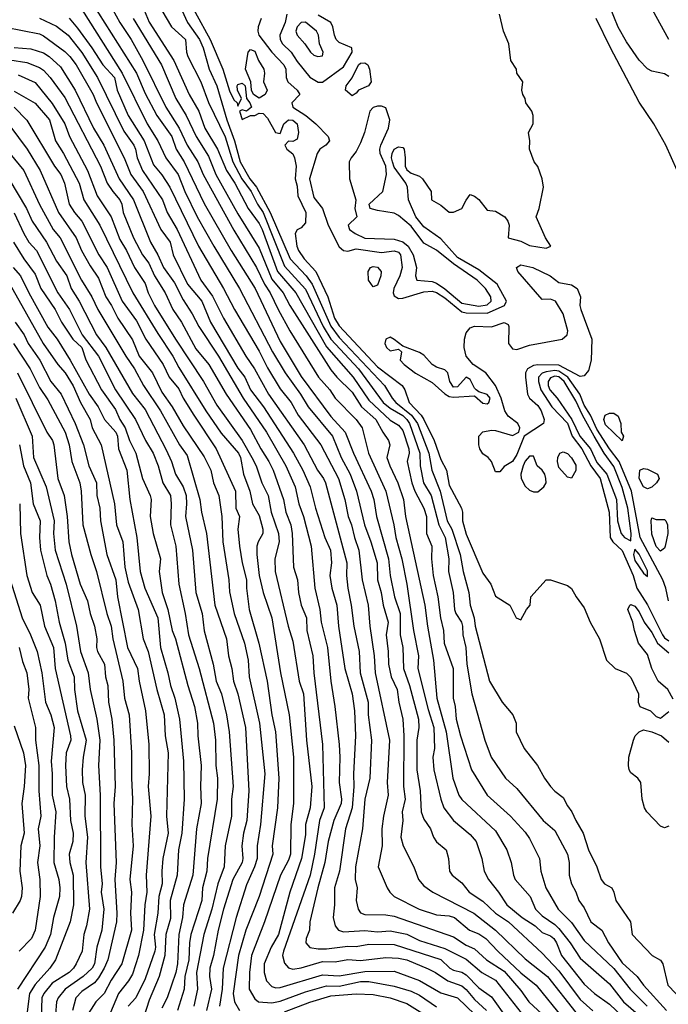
# Model space of a CAD drawing. Header units: metres. Extents: x -51132 to -49532, y -231222 to -229437.
# Tile 244 of 256: x -49650 to -49574, y -230259 to -230142. Entities that reach past the tile are written whole.
import ezdxf

# ---------------------------------------------------------------- set-up
doc = ezdxf.new("R2010")
doc.units = ezdxf.units.M
doc.layers.add('CONTOUR_INDEX', color=1, linetype='Continuous')
doc.layers.add('CONTOUR_INTER', color=3, linetype='Continuous')

msp = doc.modelspace()

# ---------------------------------------------------------------- linework, layer by layer
at = {"layer": 'CONTOUR_INDEX'}
for points, elevation in [([(-49642.58, -230138.72), (-49636.59, -230148.26), (-49635.58, -230150.66), (-49634.17, -230153.26), (-49632.41, -230155.76), (-49631.89, -230157.26), (-49630.96, -230158.76), (-49628.58, -230163.68), (-49625.39, -230169.26), (-49622.56, -230173.76), (-49619.58, -230180.05), (-49617.08, -230184.17), (-49613.58, -230188.93), (-49611.89, -230190.76), (-49610.89, -230193.26), (-49608.83, -230197.76), (-49608.48, -230198.76), (-49608.19, -230200.76), (-49606.77, -230205.76), (-49606.56, -230207.76), (-49606.04, -230210.26), (-49605.38, -230212.26), (-49605.36, -230214.76), (-49605.06, -230216.26), (-49604.98, -230218.76), (-49604.27, -230220.76), (-49603.21, -230224.76), (-49603.15, -230225.76), (-49603.39, -230227.26), (-49603.42, -230230.76), (-49603.02, -230233.26), (-49602.88, -230235.76), (-49602.58, -230236.62), (-49601.77, -230237.76), (-49601.45, -230238.76), (-49601.08, -230239.28), (-49599.93, -230240.26), (-49599.65, -230241.26), (-49599.55, -230242.76), (-49599.22, -230243.26), (-49598.08, -230244.14), (-49597.21, -230245.26), (-49595.58, -230246.33), (-49594.09, -230247.76), (-49592.57, -230248.76), (-49588.58, -230252.48), (-49586.58, -230254.56), (-49584.08, -230257.99), (-49582.58, -230259.31)], 35), ([(-49632.12, -230138.76), (-49630.54, -230142.26), (-49629.13, -230144.26), (-49628.71, -230145.26), (-49627.98, -230147.76), (-49627.09, -230149.76), (-49625.88, -230153.76), (-49624.98, -230156.26), (-49624.3, -230158.76), (-49623.18, -230160.76), (-49622.39, -230161.76), (-49620.77, -230164.76), (-49618.39, -230170.26), (-49616.51, -230172.26), (-49615.78, -230173.26), (-49613.58, -230178.2), (-49612.58, -230179.54), (-49607.23, -230185.26), (-49606.33, -230186.76), (-49605.88, -230187.26), (-49604.03, -230188.76), (-49603.33, -230189.76), (-49602, -230193.26), (-49601.63, -230195.26), (-49600.65, -230197.76), (-49599.81, -230201.26), (-49599.27, -230202.26), (-49598.28, -230205.26), (-49597.93, -230207.26), (-49597.26, -230209.76), (-49597.08, -230211.26), (-49596.63, -230212.76), (-49596.51, -230213.76), (-49594.8, -230220.26), (-49593.29, -230222.76), (-49592.05, -230224.26), (-49591.66, -230225.26), (-49591.63, -230226.26), (-49590.71, -230228.26), (-49589.14, -230230.26), (-49588.3, -230231.76), (-49587.58, -230232.73), (-49587.08, -230233.29), (-49586.08, -230234.05), (-49585.58, -230235.05), (-49585.04, -230235.76), (-49584.6, -230236.76), (-49583.7, -230238.26), (-49583.08, -230240.26), (-49582.11, -230242.26), (-49581.57, -230243.76), (-49581.18, -230244.26), (-49580.34, -230244.76), (-49580.07, -230245.26), (-49579.85, -230246.26), (-49578.13, -230248.76), (-49577.91, -230250.26), (-49575.55, -230252.76), (-49574.58, -230253.31), (-49574.3, -230253.76), (-49573.71, -230256.26), (-49570.8, -230259.26)], 30), ([(-49573.58, -230148.65), (-49574.08, -230148.34), (-49575.58, -230148.03), (-49576.08, -230147.73), (-49577.08, -230146.7), (-49578.58, -230144.52), (-49579.58, -230142.81), (-49580.6, -230140.26)], 30), ([(-49651.08, -230145.2), (-49649.08, -230145.38), (-49647.58, -230145.85), (-49646.91, -230146.26), (-49645.58, -230147.49), (-49643.84, -230150.26), (-49641.68, -230154.76), (-49640.44, -230156.76), (-49638.64, -230160.76), (-49636.94, -230163.26), (-49634.93, -230168.26), (-49634.06, -230169.76), (-49633.41, -230171.26), (-49632.08, -230173.08), (-49631.08, -230175.09), (-49629.99, -230176.76), (-49629.21, -230178.26), (-49626.89, -230181.76), (-49623.96, -230186.76), (-49621.2, -230190.76), (-49618.9, -230194.76), (-49617.81, -230197.26), (-49617.37, -230199.26), (-49616.82, -230200.76), (-49615.91, -230204.26), (-49615.48, -230209.26), (-49614.9, -230211.76), (-49614.73, -230213.26), (-49613.98, -230216.26), (-49613.6, -230220.26), (-49613.11, -230223.26), (-49612.61, -230227.76), (-49612.51, -230229.26), (-49612.59, -230232.26), (-49612.34, -230234.26), (-49612.36, -230234.76), (-49613.25, -230236.76), (-49613.92, -230239.26), (-49614.31, -230241.76), (-49615.14, -230244.76), (-49616.07, -230248.76), (-49616.12, -230249.76), (-49616.5, -230250.76), (-49616.55, -230251.26), (-49616.08, -230251.8), (-49615.08, -230251.98), (-49614.08, -230251.98), (-49611.58, -230251.64), (-49610.58, -230251.71), (-49609.08, -230251.42), (-49606.08, -230251.45), (-49600.58, -230253.25), (-49599.49, -230254.26), (-49599.08, -230254.5), (-49598.08, -230254.74), (-49597.58, -230255.05), (-49596.08, -230256.57), (-49594.58, -230257.64), (-49592.73, -230260.26)], 40), ([(-49651.58, -230154.49), (-49649.55, -230157.26), (-49648.01, -230159.76), (-49645.84, -230164.76), (-49643.75, -230167.76), (-49643.11, -230169.26), (-49642.08, -230171.08), (-49641.08, -230172.55), (-49640.23, -230174.76), (-49639.56, -230175.76), (-49638.8, -230177.26), (-49637.08, -230179.83), (-49636.28, -230181.76), (-49634.71, -230183.76), (-49633.58, -230186.02), (-49632.36, -230187.76), (-49631.08, -230190.01), (-49628.58, -230193.69), (-49627.8, -230195.26), (-49627.47, -230196.76), (-49626.84, -230198.26), (-49626.48, -230200.76), (-49626.38, -230203.76), (-49625.67, -230208.26), (-49625.58, -230209.69), (-49625.03, -230212.26), (-49623.81, -230215.76), (-49623.39, -230217.76), (-49623.27, -230219.76), (-49622.02, -230225.26), (-49621.41, -230231.26), (-49621.91, -230237.26), (-49622.32, -230239.76), (-49622.32, -230241.26), (-49622.62, -230242.26), (-49623.58, -230244.38), (-49624.8, -230248.26), (-49626.35, -230254.26), (-49626.44, -230256.76), (-49626.78, -230258.76)], 45), ([(-49651.18, -230171.26), (-49650.31, -230172.26), (-49649.35, -230174.26), (-49647.08, -230178.33), (-49645.98, -230179.76), (-49644.44, -230182.26), (-49642.18, -230186.26), (-49641.14, -230187.76), (-49640.39, -230189.26), (-49639.03, -230190.76), (-49638.83, -230191.26), (-49638.74, -230192.76), (-49637.74, -230195.26), (-49637.39, -230198.76), (-49636.56, -230203.26), (-49636.15, -230207.26), (-49635.61, -230209.26), (-49634.07, -230212.76), (-49633.73, -230216.26), (-49632.87, -230219.26), (-49632.57, -230220.76), (-49632.07, -230222.26), (-49631.51, -230224.76), (-49631.02, -230229.76), (-49630.96, -230234.26), (-49631.23, -230238.26), (-49631.6, -230240.26), (-49631.76, -230243.26), (-49632.59, -230246.26), (-49632.58, -230248.37), (-49633.13, -230250.26), (-49633.24, -230252.76), (-49633.9, -230255.26), (-49635.08, -230258.04), (-49636.1, -230261.26)], 50), ([(-49650.89, -230186.76), (-49648.96, -230191.26), (-49648.77, -230193.76), (-49647.27, -230197.26), (-49646.32, -230201.26), (-49646.4, -230202.76), (-49646.23, -230204.76), (-49644.91, -230208.76), (-49643.69, -230213.76), (-49643.22, -230216.76), (-49642.32, -230219.26), (-49642.07, -230221.26), (-49641.28, -230224.76), (-49640.92, -230227.26), (-49641.07, -230230.26), (-49640.91, -230233.76), (-49640.85, -230242.26), (-49640.67, -230244.26), (-49640.77, -230245.26), (-49640.47, -230247.26), (-49640.69, -230249.76), (-49641.3, -230251.76), (-49641.57, -230253.76), (-49641.85, -230254.26), (-49642.91, -230255.26), (-49645.04, -230256.76), (-49645.85, -230257.76), (-49646.08, -230258.26), (-49646.19, -230259.76)], 55), ([(-49651.08, -230225.55), (-49649.95, -230228.76), (-49649.73, -230230.26), (-49649.88, -230232.76), (-49650.16, -230234.76), (-49649.9, -230238.26), (-49650.27, -230239.76), (-49650.42, -230242.76), (-49650.11, -230244.76), (-49650.2, -230245.76), (-49650.37, -230246.26), (-49651.28, -230247.76)], 60), ([(-49573.58, -230237.44), (-49574.08, -230237.62), (-49574.58, -230237.45), (-49576.19, -230235.76), (-49576.46, -230235.26), (-49576.75, -230234.26), (-49576.88, -230232.26), (-49577.23, -230231.76), (-49578.08, -230231.11), (-49578.28, -230230.76), (-49578.34, -230230.26), (-49578.3, -230229.26), (-49577.75, -230227.26), (-49577.56, -230226.76), (-49577.09, -230226.26)], 30), ([(-49577.09, -230226.26), (-49576.58, -230226.04), (-49575.58, -230226.27), (-49574.46, -230226.76), (-49573.58, -230227.48)], 30)]:
    msp.add_lwpolyline(points, dxfattribs=dict(at, elevation=elevation))
at = {"layer": 'CONTOUR_INTER'}
for points, elevation in [([(-49631.42, -230137.76), (-49627.88, -230144.26), (-49626.37, -230147.76), (-49625.58, -230150.33), (-49625.08, -230151.41), (-49624.69, -230151.76), (-49624.58, -230152.16), (-49624.18, -230151.26), (-49624.64, -230150.26), (-49624.66, -230149.76), (-49624.58, -230149.58), (-49624.08, -230149.42), (-49623.72, -230149.76), (-49623.56, -230151.26), (-49623.17, -230151.76), (-49622.98, -230152.26), (-49623.58, -230152.74), (-49624.08, -230152.6), (-49624.41, -230152.76), (-49624.08, -230153.73), (-49623.08, -230153.27), (-49622.58, -230153.27), (-49622.08, -230152.97), (-49621.58, -230153.01), (-49621.08, -230153.56), (-49620.14, -230155.26), (-49619.58, -230155.38), (-49619.16, -230154.26), (-49618.58, -230153.78), (-49618.08, -230153.83), (-49617.57, -230154.26), (-49617.43, -230155.26), (-49617.58, -230156.08), (-49618.08, -230156.33), (-49618.58, -230156.32), (-49619.04, -230156.76), (-49618.78, -230157.26), (-49618.08, -230157.82), (-49617.89, -230158.26), (-49617.7, -230159.26), (-49617.81, -230160.76), (-49617.58, -230161.62), (-49617.49, -230162.76), (-49616.56, -230164.76), (-49616.58, -230165.96), (-49617.08, -230166.58), (-49617.58, -230166.79), (-49617.8, -230167.26), (-49617.6, -230168.76), (-49617.41, -230169.26), (-49616.75, -230170.26), (-49615.38, -230171.76), (-49613.95, -230174.76), (-49613.14, -230177.26), (-49612.58, -230178.17), (-49608.08, -230183.03), (-49605.14, -230185.26), (-49604.84, -230185.76), (-49604.31, -230187.26), (-49602.89, -230188.76), (-49602.57, -230189.26), (-49601.36, -230191.76), (-49600.58, -230194.01), (-49599.9, -230195.26), (-49599.58, -230197.06), (-49598.1, -230199.76), (-49597.98, -230200.26), (-49597.99, -230201.26), (-49597.58, -230202.84), (-49595.58, -230207.46), (-49594.66, -230208.76), (-49594.08, -230210.21), (-49592.41, -230211.26), (-49591.64, -230212.76), (-49591.08, -230213), (-49590.41, -230211.76), (-49589.97, -230211.26), (-49589.93, -230210.26), (-49588.08, -230208.27), (-49587.58, -230208.28), (-49585.58, -230208.93), (-49585.08, -230209.27), (-49584.55, -230210.26), (-49583.58, -230211.59), (-49582.89, -230213.26), (-49581.77, -230215.26), (-49580.95, -230217.76), (-49579.93, -230218.76), (-49578.58, -230219.3), (-49578.08, -230219.83), (-49577.17, -230221.76), (-49577.21, -230222.76), (-49577.01, -230223.26), (-49575.73, -230223.76), (-49575.08, -230224.46), (-49574.58, -230224.65), (-49573.58, -230223.84)], 29), ([(-49640.73, -230138.26), (-49638.58, -230142.24), (-49637.24, -230144.26), (-49635.84, -230146.76), (-49633.11, -230152.26), (-49631.55, -230154.76), (-49630.6, -230156.76), (-49629.33, -230158.76), (-49628.68, -230160.26), (-49625.08, -230166.86), (-49622.39, -230171.26), (-49621.43, -230173.26), (-49620.77, -230174.26), (-49619.84, -230176.26), (-49618.43, -230178.76), (-49615.03, -230184.26), (-49613.72, -230185.76), (-49613.08, -230186.76), (-49610.57, -230189.26), (-49609.86, -230190.26), (-49609.12, -230193.26), (-49607.09, -230197.76), (-49606.13, -230201.76), (-49605.88, -230203.26), (-49605.19, -230205.76), (-49604.59, -230208.76), (-49603.81, -230214.26), (-49603.21, -230217.26), (-49603.29, -230218.76), (-49602.08, -230223.64), (-49601.41, -230225.76), (-49601.33, -230228.26), (-49601.5, -230229.26), (-49601.39, -230230.76), (-49600.56, -230234.26), (-49600.19, -230235.26), (-49599.05, -230236.76), (-49597.08, -230238.43), (-49596.38, -230239.26), (-49595.7, -230241.26), (-49595.43, -230242.76), (-49594.91, -230243.76), (-49593.73, -230245.26), (-49592.75, -230246.76), (-49590.95, -230248.26), (-49589.41, -230249.26), (-49588.58, -230250.05), (-49587.58, -230250.44), (-49587.19, -230250.76), (-49586.87, -230251.26), (-49586.28, -230252.76), (-49583.58, -230256.15), (-49582.39, -230257.26), (-49580.58, -230258.52), (-49578.25, -230260.76)], 34), ([(-49636.08, -230139.84), (-49635.08, -230142.21), (-49632.18, -230146.76), (-49630.36, -230150.76), (-49629.22, -230152.76), (-49628.51, -230154.76), (-49627, -230157.26), (-49625.92, -230159.76), (-49624.96, -230161.26), (-49623.39, -230164.26), (-49622.08, -230166.06), (-49621.73, -230166.76), (-49619.9, -230171.76), (-49617.71, -230174.26), (-49614.08, -230180.67), (-49610.93, -230184.26), (-49609.08, -230186.99), (-49606.58, -230189.35), (-49605.58, -230189.95), (-49605.08, -230190.57), (-49604.37, -230192.76), (-49604.33, -230193.26), (-49604.54, -230194.26), (-49604.01, -230196.76), (-49603.66, -230197.76), (-49602.56, -230199.76), (-49602.26, -230200.76), (-49602.25, -230202.76), (-49601.64, -230204.26), (-49601.67, -230205.76), (-49601.49, -230207.76), (-49600.9, -230210.26), (-49600.61, -230212.76), (-49600.24, -230214.26), (-49600.17, -230215.76), (-49599.12, -230218.76), (-49599.1, -230222.26), (-49598.87, -230223.26), (-49598.74, -230224.76), (-49598.25, -230226.76), (-49596.92, -230230.76), (-49595.06, -230233.76), (-49592.31, -230236.26), (-49590.58, -230238.16), (-49590.08, -230238.89), (-49588.89, -230241.26), (-49588.73, -230242.76), (-49588.14, -230244.76), (-49586.69, -230247.26), (-49585.08, -230248.84), (-49583.58, -230250.98), (-49580.08, -230254.29), (-49578.15, -230256.76), (-49576.14, -230258.76)], 32), ([(-49643.08, -230140.71), (-49638.27, -230148.26), (-49635.33, -230154.26), (-49634.07, -230156.26), (-49633.12, -230158.26), (-49631.67, -230160.26), (-49630.86, -230162.26), (-49629.4, -230165.26), (-49627.45, -230168.76), (-49624.39, -230173.76), (-49620.48, -230181.26), (-49618.99, -230183.76), (-49617.18, -230186.26), (-49616.25, -230187.76), (-49613.4, -230191.26), (-49612.35, -230193.76), (-49611.3, -230195.76), (-49610.53, -230197.76), (-49609.61, -230201.76), (-49608.84, -230203.76), (-49608.1, -230206.26), (-49608.05, -230208.26), (-49607.61, -230209.76), (-49607.38, -230211.26), (-49606.78, -230213.26), (-49607.02, -230214.76), (-49606.78, -230216.76), (-49606.77, -230218.26), (-49606.44, -230219.76), (-49605.72, -230221.26), (-49605.53, -230222.76), (-49605.07, -230224.76), (-49604.93, -230226.76), (-49604.98, -230232.76), (-49604.77, -230234.26), (-49605.13, -230235.76), (-49605.06, -230236.76), (-49605.29, -230238.76), (-49605.01, -230239.76), (-49603.76, -230242.26), (-49603.21, -230243.76), (-49602.58, -230244.51), (-49601.51, -230245.26), (-49596.65, -230247.76), (-49594.08, -230249.76), (-49590.58, -230253.15), (-49587.93, -230255.26), (-49584.58, -230259.52)], 36), ([(-49633.58, -230140.82), (-49632.43, -230142.76), (-49630.79, -230144.26), (-49630.69, -230145.76), (-49630.53, -230146.26), (-49628.98, -230149.26), (-49628.08, -230151.74), (-49626.08, -230155.78), (-49625.19, -230158.76), (-49624.13, -230160.76), (-49623.01, -230162.26), (-49622.25, -230163.76), (-49621.58, -230164.77), (-49619.08, -230171.12), (-49616.58, -230173.84), (-49614.49, -230178.26), (-49613.58, -230179.77), (-49610.3, -230183.26), (-49607.38, -230187.26), (-49606.58, -230187.93), (-49605.08, -230188.8), (-49604.57, -230189.26), (-49604.26, -230189.76), (-49603.05, -230193.26), (-49603, -230194.76), (-49602.6, -230196.76), (-49601.7, -230198.26), (-49600.82, -230201.76), (-49600.06, -230203.26), (-49599.61, -230205.76), (-49599.64, -230207.26), (-49599.1, -230209.76), (-49598.93, -230211.76), (-49598.8, -230212.26), (-49598.11, -230213.26), (-49597.99, -230213.76), (-49597.97, -230214.76), (-49597.59, -230216.26), (-49597.5, -230218.26), (-49596.91, -230221.76), (-49595.34, -230227.26), (-49594.62, -230229.26), (-49592.9, -230231.76), (-49591.58, -230232.99), (-49588.44, -230236.76), (-49587.08, -230237.95), (-49585.57, -230240.76), (-49585.37, -230241.76), (-49585.38, -230243.26), (-49585.09, -230244.26), (-49584.58, -230245.23), (-49584.24, -230246.26), (-49583.58, -230247.12), (-49582.81, -230248.76), (-49581.5, -230249.76), (-49580.71, -230251.26), (-49579.08, -230253.61), (-49577.31, -230255.26), (-49576.57, -230256.26), (-49573.85, -230259.26)], 31), ([(-49621.84, -230141.76), (-49622.18, -230142.76), (-49622.23, -230143.26), (-49622.1, -230143.76), (-49620.57, -230145.76), (-49619.14, -230147.26), (-49618.9, -230147.76), (-49618.89, -230148.76), (-49618.67, -230149.26), (-49617.57, -230150.26), (-49617.27, -230150.76), (-49618.22, -230151.76), (-49618.1, -230152.26), (-49616.53, -230153.26), (-49615.36, -230154.26), (-49613.9, -230155.76), (-49613.76, -230156.26), (-49614.18, -230156.76), (-49614.88, -230157.26), (-49615.22, -230157.76), (-49616.1, -230160.76), (-49615.58, -230162.96), (-49614.58, -230164.26), (-49613.92, -230166.26), (-49612.58, -230168.8), (-49612.08, -230169.25), (-49611.58, -230169.33), (-49610.58, -230169.05), (-49607.58, -230169.48), (-49606.08, -230169.29), (-49605.58, -230169.46), (-49605.35, -230169.76), (-49605.16, -230171.26), (-49605.43, -230172.26), (-49606.13, -230173.76), (-49606.2, -230174.26), (-49606.08, -230174.61), (-49605.58, -230174.92), (-49605.08, -230174.89), (-49602.58, -230174.14), (-49601.58, -230174.06), (-49601.08, -230174.23), (-49600.08, -230174.87), (-49598.08, -230176.51), (-49597.58, -230176.65), (-49595.08, -230176.68), (-49593.03, -230175.76), (-49592.81, -230175.26), (-49593.88, -230173.26), (-49596.08, -230171.53), (-49598.58, -230170.09), (-49600.58, -230167.87), (-49602.58, -230166.45), (-49603.52, -230165.26), (-49604.4, -230163.26), (-49604.5, -230161.76), (-49604.69, -230161.26), (-49606.08, -230159.37), (-49606.27, -230158.76), (-49606.39, -230158.26), (-49606.33, -230157.76), (-49606.08, -230157.26), (-49605.58, -230156.96), (-49605.08, -230157.04), (-49604.92, -230157.26), (-49604.77, -230158.26), (-49604.8, -230159.26), (-49604.58, -230159.7), (-49604.08, -230160.1), (-49603.08, -230160.43), (-49602.72, -230160.76), (-49601.7, -230162.26), (-49601.67, -230163.26), (-49600.58, -230163.88), (-49599.58, -230164.72), (-49599.08, -230164.7), (-49598.08, -230164.26), (-49597.58, -230163.29), (-49597.08, -230162.63), (-49596.58, -230162.82), (-49596.08, -230163.23), (-49595.08, -230164.48), (-49594.08, -230164.58), (-49592.98, -230165.26), (-49592.64, -230165.76), (-49592.49, -230166.26), (-49592.58, -230167.77), (-49591.08, -230168.16), (-49590.08, -230168.68), (-49588.08, -230168.96), (-49587.55, -230168.76), (-49588.16, -230167.76), (-49589.27, -230165.26), (-49588.93, -230164.26), (-49588.41, -230161.76), (-49588.55, -230160.76), (-49589.08, -230159.31), (-49589.53, -230158.76), (-49590.07, -230157.26), (-49590.02, -230156.26), (-49590.19, -230155.26), (-49589.65, -230154.26), (-49589.62, -230153.26), (-49589.81, -230152.76), (-49590.51, -230151.76), (-49590.58, -230151.26), (-49590.86, -230150.76), (-49590.98, -230150.26), (-49590.84, -230149.26), (-49591.58, -230148.26), (-49591.6, -230147.76), (-49592.27, -230146.76), (-49592.52, -230144.76), (-49593.13, -230143.26), (-49593.63, -230141.26)], 28), ([(-49618.79, -230141.26), (-49618.98, -230142.26), (-49619.63, -230143.76), (-49619.58, -230144.26), (-49619.29, -230144.76), (-49618.27, -230145.76), (-49617.58, -230146.85), (-49616.08, -230148.73), (-49615.08, -230149.32), (-49614.58, -230149.3), (-49612.08, -230147.5), (-49611.08, -230145.76), (-49611.1, -230145.26), (-49612.58, -230144.61), (-49612.95, -230144.26), (-49613.17, -230143.76), (-49613.33, -230142.76), (-49613.59, -230142.26), (-49615.08, -230141.36)], 27), ([(-49573.58, -230144.25), (-49575.5, -230140.76)], 31), ([(-49648.08, -230141.73), (-49646.08, -230142.67), (-49644.69, -230143.76), (-49643.08, -230145.8), (-49641.22, -230148.76), (-49638.08, -230155.11), (-49636.92, -230156.76), (-49636.69, -230157.26), (-49636.51, -230158.26), (-49635.89, -230159.76), (-49633.5, -230163.26), (-49632.95, -230164.76), (-49631.79, -230166.76), (-49628.98, -230172.76), (-49627.58, -230174.68), (-49626.29, -230177.26), (-49623.64, -230181.76), (-49622.62, -230183.26), (-49620.97, -230186.26), (-49616.76, -230192.26), (-49615.18, -230195.26), (-49614.44, -230196.26), (-49614.23, -230196.76), (-49611.68, -230206.26), (-49611.72, -230207.76), (-49611.56, -230209.26), (-49611.16, -230211.26), (-49610.87, -230213.76), (-49610.25, -230216.76), (-49610.11, -230219.26), (-49609.18, -230222.76), (-49609.16, -230224.26), (-49608.76, -230227.26), (-49608.95, -230231.76), (-49609.58, -230234.26), (-49609.83, -230237.76), (-49610.67, -230242.26), (-49610.7, -230243.76), (-49610.47, -230244.76), (-49610.57, -230246.26), (-49610.34, -230247.26), (-49610.08, -230247.69), (-49609.58, -230247.91), (-49607.08, -230247.94), (-49606.08, -230248.1), (-49599.08, -230250.53), (-49597.58, -230251.52), (-49596.58, -230251.97), (-49595.16, -230253.26), (-49593.08, -230254.63), (-49591.08, -230256.9), (-49590.16, -230258.26), (-49588.58, -230259.72)], 38), ([(-49644.58, -230141.73), (-49643.58, -230142.93), (-49641.86, -230145.26), (-49640.58, -230147.26), (-49639.18, -230148.76), (-49638.86, -230150.26), (-49637.57, -230153.26), (-49635.67, -230156.26), (-49634.58, -230159.11), (-49633.58, -230160.29), (-49632.66, -230161.76), (-49629.26, -230168.76), (-49626.28, -230173.76), (-49624.98, -230176.26), (-49622.08, -230181.16), (-49621.08, -230183.17), (-49619.58, -230185.62), (-49618.3, -230187.26), (-49617.44, -230188.76), (-49614.76, -230192.26), (-49612.68, -230196.26), (-49611.94, -230198.76), (-49611.55, -230200.76), (-49611.12, -230201.76), (-49610.78, -230203.26), (-49610.27, -230204.76), (-49609.87, -230208.26), (-49609.15, -230211.26), (-49608.97, -230213.76), (-49608.45, -230217.26), (-49608.34, -230219.26), (-49606.63, -230227.26), (-49606.91, -230232.26), (-49606.78, -230233.76), (-49607.37, -230236.26), (-49607.53, -230237.76), (-49607.49, -230239.76), (-49607.97, -230242.26), (-49606.9, -230244.76), (-49606.6, -230245.26), (-49606.07, -230245.76), (-49603.13, -230247.26), (-49601.08, -230247.96), (-49599.58, -230248.07), (-49598.93, -230248.26), (-49597.16, -230249.76), (-49596.08, -230250.19), (-49595.25, -230250.76), (-49593.83, -230252.26), (-49591.08, -230254.83), (-49589.28, -230256.26), (-49586.08, -230260.24)], 37), ([(-49636.99, -230141.76), (-49633.62, -230147.26), (-49631.92, -230151.26), (-49630.71, -230153.26), (-49629.54, -230155.76), (-49628.08, -230158.08), (-49627.19, -230160.26), (-49624.58, -230164.91), (-49622.08, -230168.96), (-49620.58, -230172.64), (-49619.24, -230174.26), (-49618.45, -230175.76), (-49613.58, -230183.38), (-49612.88, -230184.26), (-49611.08, -230186.03), (-49609.94, -230187.76), (-49608.24, -230189.26), (-49607.44, -230190.76), (-49606.74, -230191.76), (-49606.59, -230192.26), (-49606.97, -230193.76), (-49606.62, -230194.76), (-49605.65, -230196.76), (-49605, -230198.76), (-49604.73, -230200.76), (-49602.44, -230211.26), (-49602.16, -230213.76), (-49601.43, -230217.76), (-49601.02, -230222.26), (-49599.94, -230226.26), (-49599.13, -230231.76), (-49598.42, -230233.76), (-49598.08, -230234.29), (-49594.08, -230238), (-49592.75, -230240.26), (-49592.23, -230241.76), (-49591.97, -230243.26), (-49591.76, -230243.76), (-49589.97, -230245.76), (-49589.37, -230247.26), (-49588.58, -230248.07), (-49587.08, -230249.07), (-49586.58, -230249.58), (-49585.24, -230251.26), (-49584.08, -230253.07), (-49580.58, -230256.13), (-49578.96, -230258.26), (-49577.2, -230259.76)], 33), ([(-49617.08, -230142.24), (-49617.58, -230142.76), (-49617.72, -230143.26), (-49617.59, -230143.76), (-49616.66, -230144.76), (-49616.01, -230145.76), (-49615.58, -230146.1), (-49615.11, -230146.26), (-49614.58, -230146.19), (-49614.48, -230145.76), (-49614.91, -230144.76), (-49615.04, -230143.76), (-49615.27, -230143.26), (-49616.58, -230142.19), (-49617.08, -230142.24)], 26), ([(-49571.9, -230161.26), (-49573.93, -230156.76), (-49575.36, -230154.26), (-49577.08, -230151.68), (-49580.48, -230145.26), (-49582.17, -230141.76)], 29), ([(-49652.08, -230142.82), (-49648.08, -230143.6), (-49647.58, -230143.83), (-49645.08, -230145.68), (-49644.48, -230146.26), (-49643.75, -230147.26), (-49641.72, -230150.76), (-49641.34, -230151.76), (-49638.05, -230158.26), (-49637.27, -230160.26), (-49635.8, -230162.26), (-49633.72, -230166.76), (-49632.62, -230168.26), (-49632.24, -230169.76), (-49630.55, -230173.26), (-49628.87, -230175.26), (-49627.83, -230177.76), (-49624.58, -230183.21), (-49623.78, -230184.26), (-49623.08, -230185.76), (-49621.54, -230187.76), (-49618.02, -230193.26), (-49616.9, -230195.26), (-49616.02, -230197.26), (-49615.4, -230199.76), (-49614.29, -230203.26), (-49613.62, -230204.76), (-49613.51, -230206.26), (-49613.71, -230207.76), (-49613.46, -230209.26), (-49612.86, -230211.26), (-49612.67, -230213.76), (-49611.91, -230218.76), (-49611.05, -230221.76), (-49610.8, -230223.76), (-49610.66, -230226.76), (-49610.91, -230231.26), (-49610.87, -230232.76), (-49611.08, -230235.26), (-49611.86, -230237.76), (-49612.56, -230242.76), (-49613.17, -230244.76), (-49613.15, -230246.76), (-49613.29, -230248.26), (-49613.09, -230249.26), (-49612.67, -230249.76), (-49612.08, -230249.94), (-49609.58, -230249.81), (-49608.08, -230249.96), (-49606.58, -230249.85), (-49604.58, -230250.23), (-49603.08, -230250.99), (-49600.08, -230251.92), (-49597.58, -230253.19), (-49595.7, -230254.76), (-49594.08, -230255.68), (-49589.32, -230261.76)], 39), ([(-49623.36, -230145.76), (-49623.08, -230145.43), (-49622.58, -230145.63), (-49622.15, -230146.76), (-49621.51, -230147.76), (-49621.43, -230148.26), (-49621.57, -230149.26), (-49621.13, -230150.26), (-49621.35, -230150.76), (-49622.08, -230151.22), (-49622.73, -230150.76), (-49622.97, -230150.26), (-49623.06, -230149.26), (-49623.68, -230147.76), (-49623.36, -230145.76)], 29), ([(-49651.58, -230146.66), (-49649.58, -230146.97), (-49648.08, -230147.56), (-49647.58, -230147.9), (-49646.8, -230148.76), (-49645.08, -230151.13), (-49640.86, -230159.26), (-49640.05, -230161.26), (-49639.41, -230162.26), (-49638.55, -230163.26), (-49638.32, -230163.76), (-49638.18, -230164.76), (-49636.96, -230167.76), (-49635.88, -230169.76), (-49635.12, -230170.76), (-49634.46, -230172.26), (-49633.19, -230174.26), (-49632.29, -230176.26), (-49631.28, -230177.76), (-49629.58, -230180.89), (-49628.01, -230182.76), (-49625.99, -230186.26), (-49623.08, -230190.46), (-49621.88, -230192.76), (-49620.92, -230194.26), (-49620.42, -230195.26), (-49619.18, -230198.76), (-49618.92, -230200.26), (-49618.33, -230201.76), (-49618.18, -230202.76), (-49617.99, -230206.76), (-49617.52, -230208.26), (-49617.43, -230209.76), (-49617.1, -230211.26), (-49616.48, -230212.76), (-49616.42, -230214.26), (-49615.73, -230217.26), (-49615.6, -230219.26), (-49614.57, -230227.76), (-49614.39, -230235.26), (-49614.91, -230236.76), (-49615.52, -230240.76), (-49616.05, -230243.26), (-49619.2, -230252.26), (-49619.32, -230252.76), (-49619.08, -230253.66), (-49618.58, -230254.23), (-49618.08, -230254.39), (-49617.08, -230254.22), (-49614.58, -230253.49), (-49613.08, -230253.52), (-49611.58, -230253.24), (-49610.08, -230253.36), (-49607.08, -230253.01), (-49605.58, -230253.07), (-49604.58, -230253.26), (-49602.08, -230254.32), (-49601.21, -230254.76), (-49599.74, -230255.76), (-49598.08, -230256.36), (-49597.58, -230256.77), (-49596.58, -230257.99), (-49595.16, -230259.26)], 41), ([(-49610.32, -230147.26), (-49610.08, -230147.08), (-49609.58, -230147.04), (-49609.22, -230147.26), (-49608.99, -230147.76), (-49608.8, -230149.26), (-49609.11, -230149.76), (-49610.32, -230150.26), (-49610.58, -230150.61), (-49611.08, -230150.95), (-49611.83, -230150.26), (-49611.76, -230149.76), (-49611.08, -230148.79), (-49610.32, -230147.26)], 28), ([(-49650.58, -230148.44), (-49648.58, -230149.36), (-49646.58, -230151.84), (-49645.07, -230154.26), (-49644.51, -230155.76), (-49642.39, -230159.76), (-49641.26, -230162.76), (-49639.58, -230165.26), (-49638.58, -230167.95), (-49637.77, -230169.26), (-49636.81, -230171.26), (-49635.58, -230173.15), (-49635.19, -230174.26), (-49634.44, -230175.76), (-49631.99, -230179.76), (-49628.67, -230184.76), (-49627.08, -230187.59), (-49624.08, -230191.75), (-49622.92, -230193.76), (-49622.42, -230194.76), (-49621.74, -230196.76), (-49621, -230198.26), (-49620.63, -230200.26), (-49619.79, -230202.76), (-49619.71, -230203.76), (-49620.2, -230205.76), (-49620.17, -230207.26), (-49618.64, -230213.76), (-49618.08, -230215.51), (-49617.33, -230220.26), (-49616.81, -230221.76), (-49616.48, -230227.26), (-49615.82, -230232.76), (-49616.03, -230235.26), (-49616.57, -230237.26), (-49616.58, -230238.47), (-49617.05, -230241.26), (-49618.42, -230245.26), (-49619.78, -230250.26), (-49620.65, -230251.76), (-49621.46, -230253.76), (-49621.49, -230254.76), (-49621.19, -230255.76), (-49620.58, -230256.44), (-49620.08, -230256.58), (-49619.58, -230256.55), (-49614.58, -230255.05), (-49612.58, -230255.15), (-49609.58, -230254.67), (-49606.08, -230254.63), (-49603.08, -230255.71), (-49600.58, -230257.19), (-49598.58, -230257.79), (-49596.52, -230259.76)], 42), ([(-49651.08, -230150.37), (-49648.58, -230151.8), (-49646.9, -230153.76), (-49646.17, -230156.26), (-49645.24, -230157.76), (-49643.38, -230161.26), (-49642.83, -230163.26), (-49640.95, -230166.26), (-49637.04, -230174.26), (-49634.08, -230179.1), (-49632.27, -230181.76), (-49631.58, -230183.1), (-49628.37, -230188.26), (-49626.58, -230190.88), (-49624.5, -230193.26), (-49624.29, -230193.76), (-49623.94, -230195.76), (-49623.17, -230197.76), (-49622.84, -230199.26), (-49622.08, -230200.66), (-49621.62, -230202.26), (-49621.65, -230202.76), (-49622.2, -230203.76), (-49622.34, -230204.26), (-49622.34, -230205.26), (-49622.05, -230207.76), (-49621.59, -230209.76), (-49620.57, -230212.76), (-49619.55, -230219.26), (-49618.51, -230224.26), (-49618.02, -230229.26), (-49618, -230234.76), (-49618.33, -230237.26), (-49618.35, -230240.76), (-49618.58, -230241.47), (-49619.54, -230243.26), (-49621.43, -230248.76), (-49622.97, -230252.76), (-49623.22, -230254.76), (-49623.24, -230256.76), (-49622.58, -230257.9), (-49622.13, -230258.26), (-49620.58, -230258.35), (-49619.58, -230258.17), (-49616.58, -230257.05), (-49614.08, -230256.37), (-49612.58, -230256.38), (-49610.08, -230255.82), (-49609.08, -230255.82), (-49606.08, -230256.39), (-49604.08, -230256.99), (-49603.08, -230257.47), (-49601.08, -230258.84)], 43), ([(-49651.09, -230152.26), (-49649.58, -230153.82), (-49646.29, -230159.26), (-49645.54, -230160.26), (-49645.13, -230161.26), (-49644.56, -230163.76), (-49643.93, -230164.76), (-49643.08, -230165.77), (-49641.03, -230169.76), (-49640.05, -230171.26), (-49638.27, -230175.26), (-49636.58, -230177.59), (-49635.47, -230179.76), (-49633.42, -230182.76), (-49632.73, -230184.26), (-49631.58, -230185.65), (-49631.05, -230186.76), (-49629.82, -230188.76), (-49627.15, -230192.76), (-49624.89, -230197.76), (-49624.85, -230199.76), (-49624.41, -230200.76), (-49624.6, -230202.26), (-49624.38, -230204.26), (-49624.1, -230206.26), (-49623.58, -230208.26), (-49623.57, -230209.26), (-49623.27, -230211.76), (-49622.11, -230215.76), (-49621.14, -230220.26), (-49620.58, -230224.26), (-49620.12, -230226.26), (-49619.75, -230231.76), (-49619.91, -230235.26), (-49620.52, -230239.76), (-49620.47, -230240.76), (-49622.06, -230245.76), (-49623.66, -230249.76), (-49624.51, -230252.76), (-49625.14, -230257.26), (-49625, -230258.26), (-49624.38, -230259.26)], 44), ([(-49608.08, -230152.17), (-49608.58, -230152.33), (-49608.95, -230152.76), (-49609.61, -230155.26), (-49610.08, -230156.52), (-49610.58, -230157.53), (-49611.19, -230158.26), (-49611.42, -230158.76), (-49611.36, -230160.76), (-49610.62, -230163.26), (-49610.74, -230164.26), (-49610.49, -230165.26), (-49611.53, -230166.26), (-49611.36, -230166.76), (-49610.72, -230167.26), (-49609.58, -230167.78), (-49606.08, -230167.92), (-49605.08, -230168.24), (-49604.43, -230168.76), (-49603.84, -230169.76), (-49603.46, -230171.26), (-49603.55, -230172.26), (-49603.39, -230172.76), (-49601.58, -230172.91), (-49601.08, -230173.12), (-49600.08, -230173.81), (-49598.08, -230175.51), (-49596.08, -230175.86), (-49595.08, -230175.68), (-49594.61, -230175.26), (-49594.66, -230174.76), (-49595.29, -230173.76), (-49596.25, -230172.76), (-49599.08, -230170.82), (-49601.08, -230169.21), (-49602.58, -230168.4), (-49604.08, -230166.36), (-49605.58, -230165.09), (-49606.08, -230164.82), (-49608.08, -230164.52), (-49608.92, -230164.26), (-49609.03, -230163.76), (-49607.44, -230162.26), (-49607.01, -230160.26), (-49607.09, -230159.26), (-49607.73, -230157.76), (-49607.78, -230157.26), (-49607.67, -230156.76), (-49606.76, -230154.76), (-49606.61, -230153.76), (-49607.08, -230152.37), (-49607.58, -230152.14), (-49608.08, -230152.17)], 27), ([(-49653.08, -230156), (-49649.93, -230159.76), (-49648.08, -230163.79), (-49646.44, -230166.76), (-49645.64, -230167.76), (-49643.11, -230172.76), (-49641.88, -230174.76), (-49641.16, -230176.26), (-49637.85, -230181.76), (-49636.81, -230183.26), (-49635.76, -230185.26), (-49633.74, -230188.26), (-49631.51, -230192.26), (-49630.58, -230193.52), (-49629.09, -230198.76), (-49628.88, -230200.26), (-49628.3, -230202.76), (-49627.3, -230211.26), (-49625.95, -230215.26), (-49625.7, -230217.26), (-49625.3, -230218.76), (-49625.11, -230220.26), (-49624.58, -230221.77), (-49623.67, -230225.76), (-49623.3, -230233.26), (-49623.53, -230236.76), (-49623.92, -230238.26), (-49624.13, -230239.76), (-49623.99, -230241.26), (-49624.07, -230241.76), (-49625.18, -230243.76), (-49626.28, -230247.26), (-49626.94, -230249.76), (-49627.47, -230252.76), (-49627.9, -230254.26), (-49627.96, -230255.26), (-49627.7, -230256.76), (-49628.29, -230259.26)], 46), ([(-49651.72, -230160.76), (-49649.6, -230164.26), (-49648.96, -230165.76), (-49647.25, -230168.26), (-49646.08, -230170.52), (-49644.85, -230172.26), (-49644.31, -230173.76), (-49643.36, -230175.26), (-49641.32, -230179.26), (-49640.22, -230180.76), (-49637.08, -230186.18), (-49635.58, -230188.1), (-49633.08, -230192.86), (-49632.44, -230194.26), (-49631.97, -230195.76), (-49631.08, -230197.26), (-49630.73, -230198.26), (-49630.67, -230199.26), (-49630.79, -230200.76), (-49629.95, -230204.76), (-49629.56, -230209.76), (-49628.82, -230212.26), (-49628.58, -230214.31), (-49627.5, -230218.26), (-49627.15, -230220.26), (-49626.53, -230221.76), (-49625.92, -230224.26), (-49625.61, -230226.26), (-49625.13, -230232.76), (-49625.34, -230234.26), (-49625.36, -230236.26), (-49626.08, -230239.76), (-49626.21, -230242.26), (-49626.98, -230244.26), (-49627.66, -230247.26), (-49628.6, -230250.26), (-49629.49, -230254.76), (-49629.37, -230256.76), (-49629.81, -230258.76)], 47), ([(-49651.08, -230164.81), (-49649.94, -230167.26), (-49649.33, -230168.26), (-49648.41, -230169.26), (-49645.89, -230174.26), (-49644.54, -230176.26), (-49643.04, -230179.26), (-49641.08, -230181.78), (-49639.08, -230185.76), (-49636.7, -230189.26), (-49635.54, -230191.76), (-49634.62, -230193.26), (-49634.01, -230194.76), (-49633.48, -230196.76), (-49632.55, -230198.26), (-49632.48, -230199.26), (-49632.58, -230201.76), (-49631.92, -230204.26), (-49631.59, -230208.76), (-49630.82, -230212.26), (-49630.42, -230214.76), (-49629.16, -230218.76), (-49627.47, -230225.26), (-49627.24, -230227.26), (-49627.19, -230230.26), (-49627.02, -230231.76), (-49627.05, -230234.26), (-49628.2, -230241.26), (-49628.26, -230242.76), (-49628.76, -230244.76), (-49628.87, -230246.26), (-49630.17, -230250.26), (-49630.33, -230251.26), (-49630.38, -230253.26), (-49630.85, -230255.26), (-49630.96, -230256.76), (-49631.74, -230259.26)], 48), ([(-49651.17, -230168.26), (-49649.93, -230170.26), (-49648.58, -230172.07), (-49647.92, -230173.76), (-49646.2, -230176.26), (-49645.47, -230177.76), (-49644.13, -230179.76), (-49643.08, -230180.76), (-49642.58, -230182.21), (-49640.73, -230185.76), (-49639.08, -230188.1), (-49638.58, -230189.26), (-49637.95, -230190.26), (-49637.4, -230191.76), (-49636.66, -230193.26), (-49635.87, -230196.26), (-49634.96, -230198.26), (-49634.84, -230198.76), (-49634.96, -230200.76), (-49634.62, -230202.76), (-49633.76, -230205.76), (-49633.9, -230207.26), (-49633.55, -230209.76), (-49632.88, -230211.76), (-49632.38, -230214.26), (-49631.98, -230215.26), (-49630.52, -230220.76), (-49629.72, -230223.26), (-49629.35, -230225.26), (-49629.34, -230226.76), (-49628.95, -230230.26), (-49629.03, -230232.76), (-49628.93, -230234.76), (-49629.48, -230237.76), (-49629.92, -230243.26), (-49631.03, -230246.76), (-49631.14, -230248.26), (-49631.57, -230250.26), (-49631.75, -230253.76), (-49631.95, -230254.76), (-49632.95, -230257.76), (-49633.58, -230258.98)], 49), ([(-49608.89, -230171.26), (-49608.58, -230171.16), (-49608.08, -230171.24), (-49607.61, -230171.76), (-49607.67, -230172.26), (-49608.08, -230173.35), (-49608.58, -230173.56), (-49609.14, -230172.76), (-49609.15, -230171.76), (-49608.89, -230171.26)], 29), ([(-49591.6, -230171.26), (-49591.08, -230170.94), (-49589.68, -230171.26), (-49587.63, -230172.26), (-49586.58, -230173.05), (-49585.08, -230173.34), (-49584.43, -230173.76), (-49584.03, -230174.76), (-49584.1, -230175.76), (-49583.98, -230176.26), (-49582.7, -230179.76), (-49582.77, -230182.26), (-49583.08, -230183.47), (-49583.58, -230184.08), (-49584.08, -230184.19), (-49586.58, -230182.84), (-49589.08, -230182.8), (-49589.58, -230182.86), (-49590.31, -230183.26), (-49590.54, -230183.76), (-49590.55, -230184.26), (-49590.31, -230186.26), (-49590.05, -230186.76), (-49589.08, -230187.63), (-49588.67, -230188.26), (-49588.32, -230189.26), (-49588.42, -230189.76), (-49590.71, -230191.26), (-49591.58, -230193.4), (-49592.08, -230194.25), (-49593.08, -230194.83), (-49593.58, -230195.48), (-49594.08, -230195.49), (-49594.58, -230194.26), (-49594.96, -230193.76), (-49595.58, -230193.34), (-49595.93, -230192.76), (-49596.07, -230192.26), (-49596.07, -230191.26), (-49595.58, -230190.75), (-49594.58, -230190.53), (-49594.08, -230190.57), (-49592.08, -230191.15), (-49591.33, -230190.76), (-49591.21, -230190.26), (-49591.46, -230189.76), (-49592.58, -230188.86), (-49592.99, -230188.26), (-49593.42, -230186.76), (-49594.08, -230185.24), (-49595.25, -230183.76), (-49596.72, -230182.76), (-49597.57, -230181.76), (-49597.81, -230180.76), (-49597.76, -230179.76), (-49597.58, -230178.99), (-49597.08, -230178.43), (-49596.58, -230178.21), (-49594.58, -230178.31), (-49593.08, -230177.77), (-49592.58, -230178.01), (-49592.51, -230178.26), (-49592.54, -230180.26), (-49592.08, -230180.9), (-49591.58, -230180.99), (-49590.08, -230180.48), (-49586.21, -230179.76), (-49585.62, -230179.26), (-49585.55, -230178.76), (-49586.1, -230176.76), (-49587.01, -230175.26), (-49587.58, -230175.02), (-49588.58, -230175.05), (-49591.45, -230171.76), (-49591.6, -230171.26)], 29), ([(-49651.57, -230173.26), (-49647.62, -230180.26), (-49645.89, -230182.76), (-49645.04, -230183.76), (-49644.08, -230185.28), (-49643.22, -230187.26), (-49642.06, -230189.26), (-49641.84, -230190.26), (-49640.79, -230192.26), (-49639.18, -230199.26), (-49638.95, -230201.76), (-49638.2, -230203.76), (-49637.96, -230206.76), (-49637.58, -230208.55), (-49636.39, -230211.76), (-49635.81, -230215.26), (-49635.21, -230216.76), (-49634.19, -230221.26), (-49633.31, -230224.26), (-49633.19, -230226.76), (-49632.83, -230228.76), (-49633.04, -230236.26), (-49632.86, -230238.26), (-49633.47, -230241.26), (-49633.6, -230242.76), (-49633.55, -230244.26), (-49633.93, -230245.76), (-49634.06, -230247.76), (-49634.49, -230250.26), (-49634.33, -230251.76), (-49634.41, -230252.26), (-49635.58, -230255.51), (-49636.68, -230257.76), (-49637.58, -230258.76)], 51), ([(-49650.96, -230177.76), (-49649.89, -230179.26), (-49649.42, -230180.26), (-49648.04, -230182.26), (-49646.74, -230184.76), (-49645.49, -230186.26), (-49643.86, -230189.76), (-49642.87, -230192.26), (-49642.24, -230194.76), (-49641.33, -230196.76), (-49641.27, -230198.26), (-49640.95, -230199.76), (-49640.87, -230201.26), (-49640.11, -230205.26), (-49639.05, -230208.26), (-49638.85, -230210.26), (-49637.64, -230216.26), (-49636.46, -230218.76), (-49636.29, -230220.26), (-49635.54, -230223.76), (-49635.13, -230227.76), (-49635.09, -230231.26), (-49635.22, -230232.76), (-49634.91, -230236.26), (-49635.46, -230243.26), (-49635.38, -230245.26), (-49635.61, -230246.76), (-49635.75, -230249.76), (-49636.37, -230252.76), (-49637.08, -230254.98), (-49637.54, -230255.76), (-49638.71, -230257.26), (-49639.98, -230260.26)], 52), ([(-49606.58, -230179.53), (-49607.06, -230179.76), (-49607.19, -230180.26), (-49607, -230180.76), (-49606.58, -230181.12), (-49605.58, -230180.93), (-49605.24, -230181.26), (-49605.39, -230182.26), (-49604.92, -230182.76), (-49603.58, -230183.79), (-49601.58, -230184.87), (-49600.08, -230186.23), (-49599.58, -230186.54), (-49599.08, -230186.62), (-49596.58, -230186.48), (-49595.58, -230187.32), (-49595.08, -230187.4), (-49594.87, -230187.26), (-49594.74, -230186.76), (-49595.08, -230186.32), (-49596.08, -230186.01), (-49596.38, -230185.76), (-49596.58, -230185.57), (-49597.08, -230184.52), (-49597.58, -230184.25), (-49598.58, -230185.41), (-49599.08, -230185.43), (-49599.5, -230184.76), (-49599.72, -230183.76), (-49600.08, -230183.39), (-49601.08, -230183.06), (-49601.58, -230182.76), (-49602.58, -230181.64), (-49603.08, -230181.32), (-49605.08, -230180.59), (-49606.08, -230179.78), (-49606.58, -230179.53)], 28), ([(-49651.17, -230180.26), (-49649.16, -230183.26), (-49648.08, -230185.48), (-49647.08, -230186.95), (-49645.03, -230190.76), (-49644.56, -230192.26), (-49644.24, -230194.26), (-49643.29, -230196.76), (-49643.13, -230197.76), (-49642.93, -230201.76), (-49642.01, -230205.26), (-49641.31, -230207.26), (-49640.09, -230212.26), (-49639.58, -230213.76), (-49639.4, -230215.26), (-49638.2, -230220.26), (-49638, -230222.26), (-49637.45, -230224.26), (-49637.17, -230228.76), (-49637.2, -230231.76), (-49637.06, -230234.26), (-49637.13, -230237.26), (-49636.97, -230239.76), (-49637.36, -230243.76), (-49637.2, -230245.26), (-49637.3, -230247.76), (-49637.17, -230249.76), (-49638.33, -230253.76), (-49639.58, -230255.7), (-49640.41, -230257.26), (-49641.4, -230258.26), (-49642.58, -230260.12)], 53), ([(-49650.67, -230183.76), (-49647.2, -230190.76), (-49646.53, -230191.76), (-49646.37, -230192.26), (-49645.89, -230196.26), (-49645.17, -230198.26), (-49644.8, -230200.76), (-49644.59, -230203.76), (-49644.27, -230205.26), (-49643.25, -230208.76), (-49642.39, -230210.76), (-49642.07, -230212.26), (-49641.55, -230213.76), (-49641.29, -230215.26), (-49641.31, -230216.26), (-49641.19, -230216.76), (-49640.39, -230218.26), (-49640.25, -230219.76), (-49639.98, -230220.76), (-49639.91, -230222.76), (-49639.5, -230224.76), (-49639.28, -230227.26), (-49639.1, -230232.76), (-49639.26, -230234.76), (-49639, -230241.76), (-49639.14, -230243.76), (-49638.91, -230247.76), (-49638.97, -230248.76), (-49639.99, -230253.26), (-49640.4, -230254.26), (-49641.08, -230255.41), (-49641.58, -230255.98), (-49643.08, -230257.04), (-49643.77, -230257.76), (-49644.18, -230259.26)], 54), ([(-49588.08, -230183.62), (-49588.58, -230183.77), (-49589, -230184.26), (-49589.01, -230184.76), (-49588.74, -230185.76), (-49587.41, -230187.76), (-49585.58, -230189.71), (-49585, -230191.26), (-49583.86, -230192.76), (-49582.81, -230194.76), (-49581.69, -230196.26), (-49580.63, -230200.26), (-49580.5, -230203.26), (-49580.21, -230203.76), (-49579.08, -230204.79), (-49577.81, -230207.76), (-49577.36, -230209.26), (-49576.08, -230211.24), (-49574.32, -230214.76), (-49574.08, -230215.12), (-49573.58, -230215.47)], 28), ([(-49573.61, -230210.76), (-49573.93, -230209.26), (-49574.28, -230208.26), (-49576.96, -230203.26), (-49578.01, -230197.76), (-49579.45, -230194.26), (-49580.58, -230192.76), (-49582.08, -230190.41), (-49582.86, -230188.76), (-49583.58, -230187.57), (-49584.12, -230186.26), (-49585.54, -230184.26), (-49586.58, -230183.54), (-49587.08, -230183.45), (-49588.08, -230183.62)], 28), ([(-49587.08, -230184.14), (-49587.58, -230184.33), (-49587.85, -230184.76), (-49587.84, -230185.26), (-49587.65, -230185.76), (-49586.8, -230186.76), (-49585.05, -230189.26), (-49584.11, -230191.26), (-49582.86, -230192.76), (-49582.08, -230194.36), (-49580.9, -230195.76), (-49579.76, -230198.76), (-49579.65, -230201.26), (-49579.38, -230202.26), (-49579.2, -230202.76), (-49578.82, -230203.26), (-49578.08, -230203.64), (-49578.03, -230202.76), (-49578.44, -230199.76), (-49579.08, -230197.34), (-49580.08, -230194.85), (-49581.22, -230193.26), (-49582.43, -230191.26), (-49583.8, -230188.76), (-49584.58, -230187.05), (-49585.96, -230184.76), (-49586.58, -230184.23), (-49587.08, -230184.14)], 27), ([(-49581.1, -230188.76), (-49580.58, -230188.52), (-49580.08, -230188.53), (-49579.58, -230188.86), (-49579.26, -230189.76), (-49579.2, -230190.76), (-49578.96, -230191.26), (-49579.08, -230191.81), (-49581.08, -230189.92), (-49581.26, -230189.26), (-49581.1, -230188.76)], 29), ([(-49650.46, -230192.26), (-49649.98, -230194.76), (-49649.15, -230196.76), (-49648.81, -230199.26), (-49648, -230201.26), (-49648.08, -230203.26), (-49647.97, -230204.76), (-49647.2, -230207.76), (-49646.77, -230208.76), (-49646.2, -230210.76), (-49645.75, -230213.26), (-49645.04, -230215.76), (-49644.73, -230217.76), (-49643.97, -230219.76), (-49643.92, -230221.26), (-49643.59, -230223.76), (-49642.53, -230227.26), (-49642.91, -230229.26), (-49643.02, -230230.76), (-49642.98, -230232.26), (-49642.65, -230233.76), (-49642.72, -230236.26), (-49642.41, -230238.76), (-49642.6, -230241.76), (-49642.15, -230247.26), (-49642.49, -230249.26), (-49642.82, -230250.26), (-49643.01, -230252.26), (-49643.75, -230253.76), (-49644.04, -230254.26), (-49644.57, -230254.76), (-49646.58, -230256.04), (-49647.57, -230257.26), (-49647.81, -230257.76), (-49647.87, -230260.26)], 56), ([(-49590.08, -230193.61), (-49590.58, -230194.19), (-49590.82, -230194.76), (-49591.11, -230195.76), (-49591.06, -230196.26), (-49590.58, -230197.17), (-49590.08, -230197.65), (-49589.58, -230197.85), (-49589.08, -230197.84), (-49588.37, -230197.26), (-49588.11, -230196.76), (-49588.13, -230196.26), (-49588.26, -230195.76), (-49588.58, -230195.26), (-49589.15, -230194.76), (-49589.58, -230193.6), (-49590.08, -230193.61)], 28), ([(-49586.48, -230193.26), (-49586.08, -230193.12), (-49585.58, -230193.29), (-49585.08, -230193.82), (-49584.58, -230194.69), (-49584.58, -230195.32), (-49585.08, -230196.21), (-49585.58, -230196.09), (-49586.58, -230194.95), (-49586.76, -230194.26), (-49586.72, -230193.76), (-49586.48, -230193.26)], 29), ([(-49577.02, -230195.26), (-49576.58, -230195.06), (-49576.08, -230195.14), (-49574.9, -230195.76), (-49574.73, -230196.26), (-49575.02, -230196.76), (-49575.58, -230197.29), (-49576.08, -230197.5), (-49576.58, -230197.26), (-49577.07, -230196.26), (-49577.02, -230195.26)], 29), ([(-49650.42, -230199.26), (-49650.31, -230202.76), (-49649.57, -230207.76), (-49648.93, -230209.76), (-49647.99, -230211.26), (-49647.48, -230213.76), (-49646.4, -230216.26), (-49646.22, -230218.76), (-49644.39, -230226.76), (-49644.37, -230227.26), (-49644.92, -230228.76), (-49644.98, -230230.26), (-49644.88, -230232.76), (-49644.52, -230234.26), (-49644.42, -230236.76), (-49644.08, -230238.26), (-49644.14, -230239.26), (-49644.55, -230240.76), (-49644.47, -230241.76), (-49644.07, -230243.26), (-49644.03, -230246.76), (-49644.43, -230248.76), (-49646.19, -230253.26), (-49646.85, -230254.26), (-49648.58, -230256.2), (-49649.25, -230257.26), (-49649.59, -230259.76)], 57), ([(-49575.67, -230201.26), (-49575.58, -230200.91), (-49575.08, -230201.11), (-49574.08, -230201.1), (-49573.91, -230201.26), (-49573.74, -230201.76), (-49573.7, -230202.76), (-49574, -230204.26), (-49574.08, -230204.53), (-49574.58, -230204.88), (-49575.08, -230204.3), (-49575.58, -230202.87), (-49575.67, -230201.26)], 29), ([(-49577.58, -230204.64), (-49577.75, -230205.26), (-49577.58, -230205.99), (-49576.58, -230207.46), (-49576.08, -230207.86), (-49576.08, -230207.21), (-49577.08, -230205.21), (-49577.58, -230204.64)], 27), ([(-49651.54, -230208.26), (-49650.13, -230212.76), (-49649.13, -230214.76), (-49648.33, -230216.76), (-49647.79, -230219.26), (-49647.37, -230222.76), (-49646.72, -230224.26), (-49646.32, -230225.76), (-49646.71, -230229.76), (-49646.57, -230231.26), (-49646.56, -230233.76), (-49646.15, -230235.76), (-49646.35, -230238.76), (-49646.37, -230241.76), (-49645.8, -230243.76), (-49645.67, -230244.76), (-49645.7, -230245.76), (-49646.43, -230248.26), (-49646.79, -230250.26), (-49647.4, -230251.76), (-49650.67, -230256.76)], 58), ([(-49573.08, -230222.38), (-49573.71, -230221.26), (-49574.85, -230220.26), (-49575.58, -230218.76), (-49576.08, -230217.09), (-49577.15, -230215.76), (-49577.65, -230214.26), (-49577.83, -230213.26), (-49578.43, -230211.76), (-49578.19, -230211.26)], 29), ([(-49578.19, -230211.26), (-49578.08, -230211.2), (-49577.58, -230211.4), (-49577.08, -230212.05), (-49576.5, -230213.26), (-49575.58, -230214.49), (-49574.91, -230215.76), (-49573.58, -230216.91)], 29), ([(-49650.48, -230216.26), (-49650.08, -230217.92), (-49649.57, -230219.26), (-49649.32, -230221.26), (-49649.41, -230222.26), (-49648.54, -230225.76), (-49648.54, -230227.26), (-49648.15, -230230.26), (-49648.16, -230233.26), (-49647.91, -230236.26), (-49648.25, -230237.76), (-49648.05, -230239.76), (-49648.32, -230241.76), (-49648.04, -230243.76), (-49647.99, -230245.76), (-49648.6, -230249.76), (-49649.02, -230250.76), (-49650.47, -230252.26)], 59), ([(-49619.08, -230259.42), (-49616.08, -230258.29), (-49613.58, -230257.53), (-49610.58, -230257.31), (-49608.58, -230257.39), (-49606.57, -230257.76), (-49604.58, -230258.46), (-49602.08, -230260.04)], 44)]:
    msp.add_lwpolyline(points, dxfattribs=dict(at, elevation=elevation))

doc.saveas('drawing.dxf')
